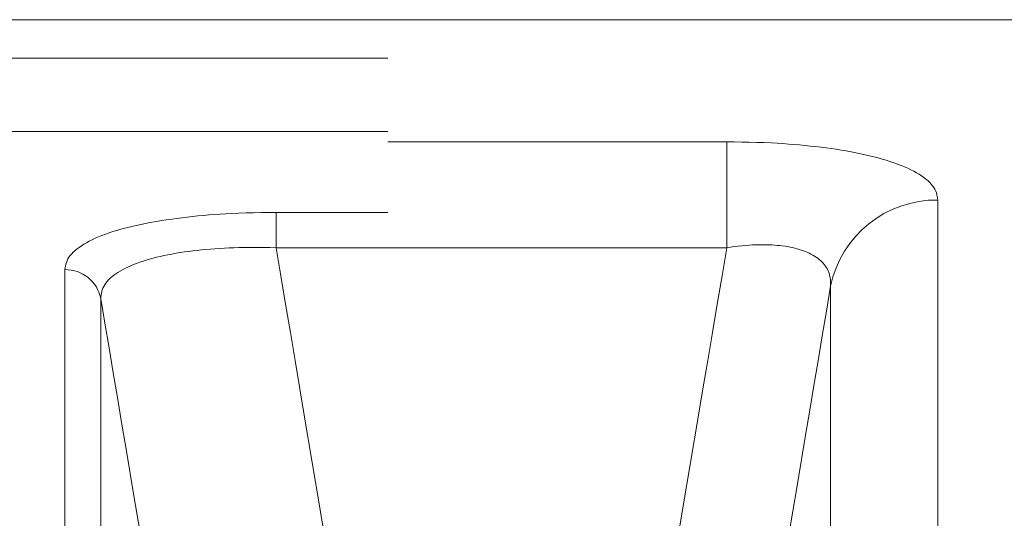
# Model space of a CAD drawing. Extents: x 193 to 943, y 26 to 526.
# Tile 173 of 207: x 372.6 to 375.98, y 122.06 to 123.78. Entities that reach past the tile are written whole.
import ezdxf

# ---------------------------------------------------------------- set-up
doc = ezdxf.new("R2010")
doc.units = 0
doc.layers.get('0').update_dxf_attribs({"lineweight": 25})
doc.layers.add('KG4_HLS_SYA', color=7, linetype='Continuous', lineweight=25)

# ---------------------------------------------------------------- blocks, each defined once
blk = doc.blocks.new('Spline-A069HXSQ7N', base_point=(375.0292, 123.1586))
at = {"color": 0, "lineweight": -2}
for p, q in [((375.0292, 123.359), (375.055, 123.3586)), ((375.055, 123.3586), (375.0808, 123.3582)), ((375.0808, 123.3582), (375.1065, 123.3576)), ((375.1065, 123.3576), (375.1322, 123.357)), ((375.1322, 123.357), (375.1577, 123.3561)), ((375.1577, 123.3561), (375.183, 123.355)), ((375.183, 123.355), (375.2026, 123.354)), ((375.2026, 123.354), (375.222, 123.3527)), ((375.222, 123.3527), (375.2413, 123.3514)), ((375.2413, 123.3514), (375.2605, 123.3498)), ((375.2605, 123.3498), (375.2794, 123.3482)), ((375.2794, 123.3482), (375.2982, 123.3464)), ((375.2982, 123.3464), (375.3167, 123.3445)), ((375.3167, 123.3445), (375.3351, 123.3425)), ((375.3351, 123.3425), (375.3531, 123.3403)), ((375.3531, 123.3403), (375.371, 123.338)), ((375.371, 123.338), (375.3885, 123.3356)), ((375.3885, 123.3356), (375.4058, 123.3331)), ((375.4058, 123.3331), (375.4233, 123.3303)), ((375.4233, 123.3303), (375.4404, 123.3275)), ((375.4404, 123.3275), (375.4572, 123.3244)), ((375.4572, 123.3244), (375.4736, 123.3213)), ((375.4736, 123.3213), (375.4897, 123.318)), ((375.4897, 123.318), (375.5054, 123.3146)), ((375.5054, 123.3146), (375.5207, 123.311)), ((375.5207, 123.311), (375.5355, 123.3074)), ((375.5355, 123.3074), (375.55, 123.3036)), ((375.55, 123.3036), (375.564, 123.2997)), ((375.564, 123.2997), (375.5776, 123.2957)), ((375.5776, 123.2957), (375.5907, 123.2916)), ((375.5907, 123.2916), (375.604, 123.2871)), ((375.604, 123.2871), (375.6168, 123.2826)), ((375.6168, 123.2826), (375.629, 123.2779)), ((375.629, 123.2779), (375.6407, 123.2731)), ((375.6407, 123.2731), (375.6518, 123.2681)), ((375.6518, 123.2681), (375.6624, 123.2631)), ((375.6624, 123.2631), (375.6724, 123.258)), ((375.6724, 123.258), (375.6819, 123.2528)), ((375.6819, 123.2528), (375.6908, 123.2475)), ((375.6908, 123.2475), (375.6992, 123.2421)), ((375.6992, 123.2421), (375.707, 123.2366)), ((375.707, 123.2366), (375.7143, 123.231)), ((375.7143, 123.231), (375.721, 123.2253)), ((375.721, 123.2253), (375.7272, 123.2196)), ((375.7272, 123.2196), (375.7328, 123.2137)), ((375.7328, 123.2137), (375.7377, 123.2078)), ((375.7377, 123.2078), (375.7419, 123.2019)), ((375.7419, 123.2019), (375.7455, 123.1958)), ((375.7455, 123.1958), (375.7483, 123.1897)), ((375.7483, 123.1897), (375.7506, 123.1836)), ((375.7506, 123.1836), (375.7523, 123.1774)), ((375.7523, 123.1774), (375.7537, 123.1711)), ((375.7537, 123.1711), (375.7548, 123.1649)), ((375.7548, 123.1649), (375.7559, 123.1586))]:
    blk.add_line(p, q, dxfattribs=at)
blk = doc.blocks.new('Kreis-A069HXSS7N', base_point=(375.3866, 122.862))
at = {"color": 0, "lineweight": -2}
blk.add_ellipse((375.7501, 122.7876), major_axis=(0.0058, 0.371), ratio=1, start_param=0, end_param=1.384701, dxfattribs=at)
blk = doc.blocks.new('Spline-A069HXT67N', base_point=(372.7516, 122.9193))
at = {"color": 0, "lineweight": -2}
for p, q in [((373.2093, 123.1039), (373.1908, 123.102)), ((373.2281, 123.1056), (373.2093, 123.1039)), ((373.247, 123.1073), (373.2281, 123.1056)), ((373.2662, 123.1087), (373.247, 123.1073)), ((373.2854, 123.1101), (373.2662, 123.1087)), ((373.3049, 123.1113), (373.2854, 123.1101)), ((373.3244, 123.1123), (373.3049, 123.1113)), ((373.3498, 123.1134), (373.3244, 123.1123)), ((373.3753, 123.1142), (373.3498, 123.1134)), ((373.4009, 123.1149), (373.3753, 123.1142)), ((373.4266, 123.1154), (373.4009, 123.1149)), ((373.4524, 123.1158), (373.4266, 123.1154)), ((373.4783, 123.1162), (373.4524, 123.1158)), ((372.9869, 123.0691), (372.972, 123.0655)), ((373.0022, 123.0726), (372.9869, 123.0691)), ((373.0179, 123.076), (373.0022, 123.0726)), ((373.0339, 123.0792), (373.0179, 123.076)), ((373.0503, 123.0823), (373.0339, 123.0792)), ((373.0671, 123.0852), (373.0503, 123.0823)), ((373.0842, 123.0881), (373.0671, 123.0852)), ((373.1016, 123.0908), (373.0842, 123.0881)), ((373.1189, 123.0933), (373.1016, 123.0908)), ((373.1365, 123.0957), (373.1189, 123.0933)), ((373.1544, 123.0979), (373.1365, 123.0957)), ((373.1725, 123.1), (373.1544, 123.0979)), ((373.1908, 123.102), (373.1725, 123.1)), ((372.8785, 123.0365), (372.8668, 123.0318)), ((372.8907, 123.0411), (372.8785, 123.0365)), ((372.9034, 123.0456), (372.8907, 123.0411)), ((372.9167, 123.05), (372.9034, 123.0456)), ((372.9298, 123.054), (372.9167, 123.05)), ((372.9435, 123.058), (372.9298, 123.054)), ((372.9575, 123.0618), (372.9435, 123.058)), ((372.972, 123.0655), (372.9575, 123.0618)), ((372.8083, 123.0013), (372.8004, 122.9959)), ((372.8166, 123.0067), (372.8083, 123.0013)), ((372.8256, 123.0119), (372.8166, 123.0067)), ((372.8351, 123.017), (372.8256, 123.0119)), ((372.8451, 123.0221), (372.8351, 123.017)), ((372.8557, 123.027), (372.8451, 123.0221)), ((372.8668, 123.0318), (372.8557, 123.027)), ((372.7698, 122.9677), (372.7655, 122.9618)), ((372.7747, 122.9735), (372.7698, 122.9677)), ((372.7802, 122.9792), (372.7747, 122.9735)), ((372.7864, 122.9849), (372.7802, 122.9792)), ((372.7931, 122.9904), (372.7864, 122.9849)), ((372.8004, 122.9959), (372.7931, 122.9904)), ((372.7551, 122.9377), (372.7537, 122.9316)), ((372.7569, 122.9438), (372.7551, 122.9377)), ((372.7591, 122.9499), (372.7569, 122.9438)), ((372.762, 122.9559), (372.7591, 122.9499)), ((372.7655, 122.9618), (372.762, 122.9559)), ((372.7526, 122.9255), (372.7515, 122.9193)), ((372.7537, 122.9316), (372.7526, 122.9255))]:
    blk.add_line(p, q, dxfattribs=at)
blk = doc.blocks.new('Spline-A069HXT87N', base_point=(375.125, 121.3046))
at = {"color": 0, "lineweight": -2}
for p, q in [((375.3722, 122.7767), (375.3866, 122.862)), ((375.3578, 122.6914), (375.3722, 122.7767)), ((375.3434, 122.6061), (375.3578, 122.6914)), ((375.329, 122.5208), (375.3434, 122.6061)), ((375.3146, 122.4354), (375.329, 122.5208)), ((375.3003, 122.3501), (375.3146, 122.4354)), ((375.271, 122.1759), (375.3003, 122.3501)), ((375.2417, 122.0016), (375.271, 122.1759)), ((375.2125, 121.8274), (375.2417, 122.0016)), ((375.1833, 121.6531), (375.2125, 121.8274)), ((375.1541, 121.4788), (375.1833, 121.6531)), ((375.125, 121.3045), (375.1541, 121.4788))]:
    blk.add_line(p, q, dxfattribs=at)
blk = doc.blocks.new('Spline-A069HXV87N', base_point=(375.0292, 122.862))
at = {"color": 0, "lineweight": -2}
for p, q in [((375.0818, 123.0014), (375.0687, 122.9999)), ((375.0949, 123.0026), (375.0818, 123.0014)), ((375.1079, 123.0037), (375.0949, 123.0026)), ((375.1179, 123.0043), (375.1079, 123.0037)), ((375.1279, 123.0047), (375.1179, 123.0043)), ((375.1378, 123.005), (375.1279, 123.0047)), ((375.1476, 123.0051), (375.1378, 123.005)), ((375.1574, 123.005), (375.1476, 123.0051)), ((375.1671, 123.0049), (375.1574, 123.005)), ((375.1763, 123.0045), (375.1671, 123.0049)), ((375.1854, 123.0041), (375.1763, 123.0045)), ((375.1944, 123.0035), (375.1854, 123.0041)), ((375.2033, 123.0028), (375.1944, 123.0035)), ((375.212, 123.0019), (375.2033, 123.0028)), ((375.2206, 123.0009), (375.212, 123.0019)), ((375.0424, 122.9966), (375.0292, 122.9948)), ((375.0555, 122.9983), (375.0424, 122.9966)), ((375.0687, 122.9999), (375.0555, 122.9983)), ((375.2296, 122.9997), (375.2206, 123.0009)), ((375.2383, 122.9983), (375.2296, 122.9997)), ((375.2469, 122.9967), (375.2383, 122.9983)), ((375.2552, 122.995), (375.2469, 122.9967)), ((375.2634, 122.9931), (375.2552, 122.995)), ((375.2713, 122.991), (375.2634, 122.9931)), ((375.2787, 122.9889), (375.2713, 122.991)), ((375.2859, 122.9867), (375.2787, 122.9889)), ((375.2928, 122.9843), (375.2859, 122.9867)), ((375.2996, 122.9817), (375.2928, 122.9843)), ((375.3061, 122.979), (375.2996, 122.9817)), ((375.3124, 122.9762), (375.3061, 122.979)), ((375.319, 122.9729), (375.3124, 122.9762)), ((375.3254, 122.9694), (375.319, 122.9729)), ((375.3315, 122.9658), (375.3254, 122.9694)), ((375.3372, 122.9621), (375.3315, 122.9658)), ((375.3426, 122.9582), (375.3372, 122.9621)), ((375.3477, 122.9541), (375.3426, 122.9582)), ((375.3523, 122.9501), (375.3477, 122.9541)), ((375.3567, 122.9459), (375.3523, 122.9501)), ((375.3607, 122.9416), (375.3567, 122.9459)), ((375.3644, 122.9372), (375.3607, 122.9416)), ((375.3678, 122.9327), (375.3644, 122.9372)), ((375.371, 122.9281), (375.3678, 122.9327)), ((375.3741, 122.923), (375.371, 122.9281)), ((375.3769, 122.9178), (375.3741, 122.923)), ((375.3793, 122.9125), (375.3769, 122.9178)), ((375.3814, 122.9071), (375.3793, 122.9125)), ((375.3831, 122.9016), (375.3814, 122.9071)), ((375.3844, 122.896), (375.3831, 122.9016)), ((375.3854, 122.8905), (375.3844, 122.896)), ((375.386, 122.8849), (375.3854, 122.8905)), ((375.3863, 122.8792), (375.386, 122.8849)), ((375.3865, 122.8735), (375.3863, 122.8792)), ((375.3866, 122.8678), (375.3865, 122.8735)), ((375.3866, 122.862), (375.3866, 122.8678))]:
    blk.add_line(p, q, dxfattribs=at)
blk = doc.blocks.new('Spline-A069HXVC7N', base_point=(374.7739, 121.4753))
at = {"color": 0, "lineweight": -2}
for p, q in [((375.0292, 122.9948), (375.0128, 122.8977)), ((375.0128, 122.8977), (374.9964, 122.8006)), ((374.9964, 122.8006), (374.98, 122.7035)), ((374.98, 122.7035), (374.9637, 122.6065)), ((374.9637, 122.6065), (374.9473, 122.5094)), ((374.9473, 122.5094), (374.931, 122.4123)), ((374.931, 122.4123), (374.9047, 122.2561)), ((374.9047, 122.2561), (374.8785, 122.0999)), ((374.8785, 122.0999), (374.8523, 121.9438)), ((374.8523, 121.9438), (374.8262, 121.7876)), ((374.8262, 121.7876), (374.8, 121.6314)), ((374.8, 121.6314), (374.7739, 121.4753))]:
    blk.add_line(p, q, dxfattribs=at)
blk = doc.blocks.new('Spline-A069HXX47N', base_point=(372.8746, 122.8204))
at = {"color": 0, "lineweight": -2}
for p, q in [((373.0793, 122.9646), (373.0925, 122.9675)), ((373.0925, 122.9675), (373.1061, 122.9703)), ((373.1061, 122.9703), (373.1199, 122.973)), ((373.1199, 122.973), (373.1341, 122.9755)), ((373.1341, 122.9755), (373.1486, 122.9778)), ((373.1486, 122.9778), (373.1634, 122.9801)), ((373.1634, 122.9801), (373.1776, 122.982)), ((373.1776, 122.982), (373.1921, 122.9839)), ((373.1921, 122.9839), (373.2068, 122.9856)), ((373.2068, 122.9856), (373.2216, 122.9871)), ((373.2216, 122.9871), (373.2367, 122.9886)), ((373.2367, 122.9886), (373.252, 122.9899)), ((373.252, 122.9899), (373.2679, 122.9912)), ((373.2679, 122.9912), (373.2839, 122.9923)), ((373.2839, 122.9923), (373.3001, 122.9932)), ((373.3001, 122.9932), (373.3164, 122.9941)), ((373.3164, 122.9941), (373.3329, 122.9947)), ((373.3329, 122.9947), (373.3495, 122.9952)), ((373.3495, 122.9952), (373.3707, 122.9956)), ((373.3707, 122.9956), (373.392, 122.9957)), ((373.392, 122.9957), (373.4135, 122.9956)), ((373.4135, 122.9956), (373.435, 122.9955)), ((373.435, 122.9955), (373.4566, 122.9952)), ((373.4566, 122.9952), (373.4783, 122.9948)), ((372.9773, 122.9324), (372.9876, 122.9367)), ((372.9876, 122.9367), (372.9983, 122.9408)), ((372.9983, 122.9408), (373.0095, 122.9449)), ((373.0095, 122.9449), (373.0202, 122.9485)), ((373.0202, 122.9485), (373.0313, 122.9519)), ((373.0313, 122.9519), (373.0428, 122.9553)), ((373.0428, 122.9553), (373.0546, 122.9585)), ((373.0546, 122.9585), (373.0668, 122.9616)), ((373.0668, 122.9616), (373.0793, 122.9646)), ((372.9134, 122.8946), (372.9197, 122.8997)), ((372.9197, 122.8997), (372.9264, 122.9046)), ((372.9264, 122.9046), (372.9336, 122.9094)), ((372.9336, 122.9094), (372.9412, 122.9142)), ((372.9412, 122.9142), (372.9493, 122.9188)), ((372.9493, 122.9188), (372.9582, 122.9235)), ((372.9582, 122.9235), (372.9675, 122.928)), ((372.9675, 122.928), (372.9773, 122.9324)), ((372.8849, 122.8616), (372.8883, 122.8673)), ((372.8883, 122.8673), (372.8923, 122.873)), ((372.8923, 122.873), (372.8969, 122.8786)), ((372.8969, 122.8786), (372.902, 122.8841)), ((372.902, 122.8841), (372.9075, 122.8895)), ((372.9075, 122.8895), (372.9134, 122.8946)), ((372.8753, 122.8264), (372.8761, 122.8323)), ((372.8761, 122.8323), (372.877, 122.8382)), ((372.877, 122.8382), (372.8783, 122.8441)), ((372.8783, 122.8441), (372.8799, 122.85)), ((372.8799, 122.85), (372.8821, 122.8557)), ((372.8821, 122.8557), (372.8849, 122.8616)), ((372.8746, 122.8204), (372.8753, 122.8264))]:
    blk.add_line(p, q, dxfattribs=at)
blk = doc.blocks.new('Kreis-A069HXX67N', base_point=(372.7516, 122.8204))
at = {"color": 0, "lineweight": -2}
blk.add_ellipse((372.7536, 122.7958), major_axis=(0.1211, 0.0247), ratio=1, start_param=0, end_param=1.386014, dxfattribs=at)
blk = doc.blocks.new('Spline-A069HXXE7N', base_point=(373.4782, 121.4753))
at = {"color": 0, "lineweight": -2}
for p, q in [((373.4783, 122.9948), (373.4946, 122.8977)), ((373.4946, 122.8977), (373.511, 122.8006)), ((373.511, 122.8006), (373.5274, 122.7035)), ((373.5274, 122.7035), (373.5437, 122.6065)), ((373.5437, 122.6065), (373.5601, 122.5094)), ((373.5601, 122.5094), (373.5764, 122.4123)), ((373.5764, 122.4123), (373.6027, 122.2561)), ((373.6027, 122.2561), (373.6289, 122.0999)), ((373.6289, 122.0999), (373.6551, 121.9438)), ((373.6551, 121.9438), (373.6812, 121.7876)), ((373.6812, 121.7876), (373.7074, 121.6314)), ((373.7074, 121.6314), (373.7335, 121.4753))]:
    blk.add_line(p, q, dxfattribs=at)
blk = doc.blocks.new('Spline-A069HXXG7N', base_point=(372.8746, 121.2635))
at = {"color": 0, "lineweight": -2}
for p, q in [((372.889, 122.7352), (372.8746, 122.8204)), ((372.9034, 122.6499), (372.889, 122.7352)), ((372.9178, 122.5646), (372.9034, 122.6499)), ((372.9322, 122.4793), (372.9178, 122.5646)), ((372.9466, 122.394), (372.9322, 122.4793)), ((372.9609, 122.3087), (372.9466, 122.394)), ((372.9902, 122.1345), (372.9609, 122.3087)), ((373.0195, 121.9603), (372.9902, 122.1345)), ((373.0487, 121.7861), (373.0195, 121.9603)), ((373.0779, 121.6119), (373.0487, 121.7861)), ((373.1071, 121.4377), (373.0779, 121.6119)), ((373.1362, 121.2635), (373.1071, 121.4377))]:
    blk.add_line(p, q, dxfattribs=at)

msp = doc.modelspace()

# ---------------------------------------------------------------- linework, layer by layer
at = {"layer": 'KG4_HLS_SYA', "color": 7, "linetype": 'Continuous', "lineweight": 9, "ltscale": 0.13}
msp.add_line((372.2955, 123.779), (376.2119, 123.779), dxfattribs=at)
at = {"layer": 'KG4_HLS_SYA', "color": 8, "linetype": 'Continuous', "lineweight": 9, "ltscale": 0.13, "true_color": 0x808080}
for p, q in [((372.2955, 123.6467), (373.8632, 123.6467)), ((372.2955, 123.3944), (373.8632, 123.3944)), ((375.0292, 123.359), (373.8632, 123.359)), ((375.0292, 122.9948), (375.0292, 123.359)), ((375.7559, 119.807), (375.7559, 123.1586)), ((373.4783, 123.1162), (373.8632, 123.1162)), ((373.4783, 123.1162), (373.4783, 122.9948)), ((373.8632, 122.9948), (373.4783, 122.9948)), ((373.8632, 122.9948), (375.0292, 122.9948)), ((372.7515, 119.6255), (372.7515, 122.9193)), ((375.3866, 122.862), (375.3866, 119.582)), ((372.8746, 122.8204), (372.8746, 119.5505))]:
    msp.add_line(p, q, dxfattribs=at)

# ---------------------------------------------------------------- block references
for name, p in [('Spline-A069HXSQ7N', (375.0292, 123.1586)), ('Kreis-A069HXSS7N', (375.3866, 122.862)), ('Spline-A069HXT67N', (372.7516, 122.9193)), ('Spline-A069HXV87N', (375.0292, 122.862)), ('Spline-A069HXX47N', (372.8746, 122.8204)), ('Spline-A069HXXE7N', (373.4782, 121.4753)), ('Spline-A069HXVC7N', (374.7739, 121.4753)), ('Kreis-A069HXX67N', (372.7516, 122.8204)), ('Spline-A069HXT87N', (375.125, 121.3046)), ('Spline-A069HXXG7N', (372.8746, 121.2635))]:
    msp.add_blockref(name, p, dxfattribs=at)

doc.saveas('drawing.dxf')
